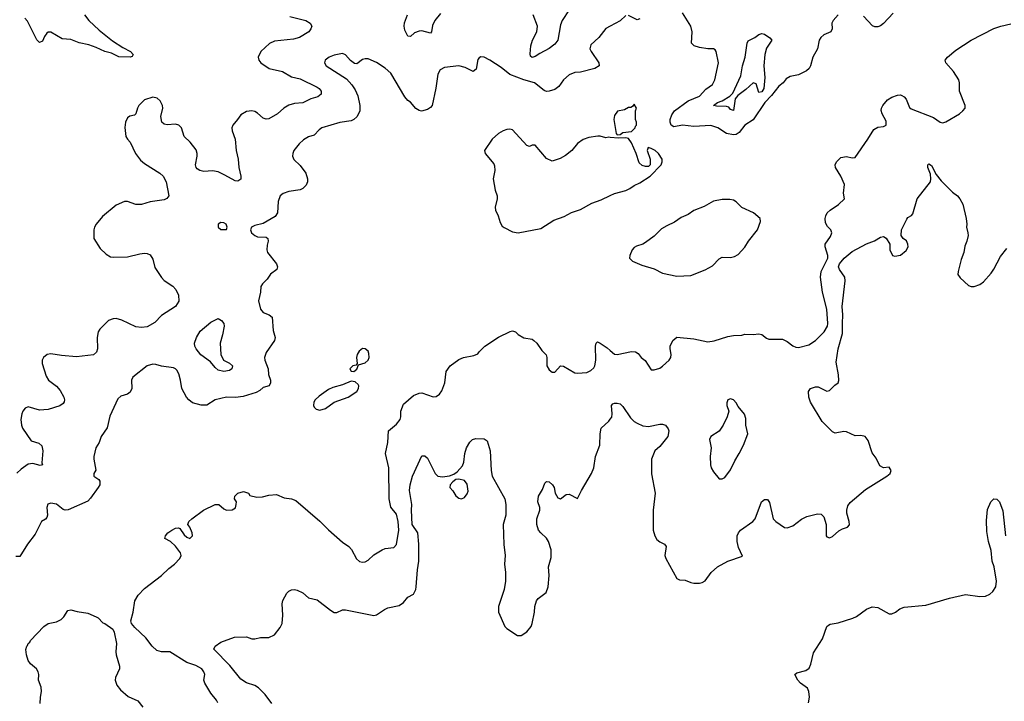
# Model space of a CAD drawing. Header units: inches. Extents: x 1473912 to 1647258, y 640388 to 773423.
# Tile 204 of 256: x 1565829 to 1572784, y 701601 to 706415. Entities that reach past the tile are written whole.
import ezdxf

# ---------------------------------------------------------------- set-up
doc = ezdxf.new("R2010")
doc.units = ezdxf.units.IN
doc.header["$MEASUREMENT"] = 0
doc.layers.add('B5760', color=7, linetype='Continuous')
doc.layers.add('B5770', color=7, linetype='Continuous')

msp = doc.modelspace()

# ---------------------------------------------------------------- linework, layer by layer
at = {"layer": 'B5760', "color": 5}
for points, elevation in [([(1567737.6, 706437.6), (1567850, 706408.9), (1567881.6, 706390), (1567892.4, 706370), (1567884.9, 706350), (1567870.4, 706330), (1567806, 706290), (1567762.7, 706277.3), (1567630, 706263.7), (1567592.9, 706247.1), (1567531.6, 706190), (1567514, 706150), (1567518.4, 706130), (1567533.4, 706110), (1567590.1, 706070.1), (1567685.5, 706050), (1567750, 706010.2), (1567810, 705996.3), (1567930, 705939.1), (1567944.9, 705930), (1567958, 705910), (1567957.6, 705890), (1567934, 705870), (1567885.1, 705854.9), (1567830, 705828.7), (1567770, 705824), (1567730, 705812.2), (1567694.9, 705790), (1567649.3, 705750.7), (1567590, 705715.4), (1567570, 705712.3), (1567550, 705718.5), (1567510, 705754.8), (1567490, 705766.8), (1567470, 705771.9), (1567430, 705766.9), (1567390, 705742.9), (1567368.7, 705710), (1567333.7, 705670), (1567328, 705650), (1567330.3, 705630), (1567350.2, 705570), (1567359, 705490), (1567372.9, 705430), (1567376.5, 705370), (1567391.4, 705310), (1567390, 705289.4), (1567370, 705274.5), (1567350, 705276.2), (1567277.8, 705317.8), (1567230, 705339.4), (1567190, 705347.1), (1567130, 705343.1), (1567102, 705350), (1567082.3, 705362.3), (1567074.7, 705370), (1567070.8, 705390), (1567082, 705450), (1567082, 705470), (1567074.9, 705494.9), (1567032.3, 705550), (1566990, 705589.4), (1566972, 705652), (1566953.6, 705670), (1566930, 705676.9), (1566870, 705671.2), (1566850, 705676.3), (1566833.6, 705690), (1566826.6, 705730), (1566841, 705790), (1566838, 705810), (1566821.7, 705841.7), (1566800.9, 705860.9), (1566770, 705868.7), (1566710, 705849.8), (1566670.3, 705810), (1566660.2, 705790), (1566650, 705749.3), (1566639.6, 705740.4), (1566606.6, 705733.4), (1566590, 705722.7), (1566577, 705690), (1566572.5, 705652.5), (1566579.3, 705590), (1566590.6, 705570), (1566610.4, 705550), (1566647.2, 705470), (1566683.4, 705423.4), (1566710, 705398.7), (1566819.3, 705330), (1566842.6, 705310), (1566863.6, 705270), (1566882.3, 705170), (1566868.4, 705151.6), (1566850, 705143.5), (1566750.8, 705129.2), (1566690, 705109.8), (1566650, 705109.8), (1566590, 705129.7), (1566570, 705131.3), (1566510, 705104.7), (1566415.2, 705024.8), (1566370.3, 704970), (1566358.3, 704950), (1566352.9, 704930), (1566354, 704870), (1566398.4, 704798.4), (1566439.2, 704759.2), (1566470, 704740.9), (1566490, 704736.5), (1566590, 704739.6), (1566678, 704762), (1566710, 704764.9), (1566730, 704763.2), (1566750, 704754.6), (1566770, 704724), (1566783.7, 704663.7), (1566830, 704594.4), (1566850, 704572), (1566910, 704532), (1566931.6, 704510), (1566950.2, 704470), (1566952.3, 704427.7), (1566930, 704389.4), (1566830, 704325.6), (1566783.3, 704276.6), (1566730, 704245.8), (1566690, 704241), (1566650, 704246.5), (1566550, 704292.2), (1566510, 704304.3), (1566490, 704303.2), (1566456.5, 704290), (1566395.3, 704230), (1566384.2, 704210), (1566376.5, 704170), (1566379.6, 704090), (1566372.5, 704067.5), (1566350, 704047.6), (1566230, 704034.9), (1566123.4, 704043.4), (1566050, 704055), (1566023.1, 704050), (1565997.3, 704030), (1565987.7, 704010), (1565987.1, 703987.1), (1566017.2, 703897.2), (1566033.4, 703870), (1566090, 703826.7), (1566115, 703795), (1566141.3, 703750), (1566146.7, 703730), (1566143.4, 703716.6), (1566136.1, 703703.9), (1566113.5, 703686.5), (1566030, 703662.8), (1565970, 703656.8), (1565890, 703681), (1565867.9, 703672.1), (1565852.2, 703650), (1565844.1, 703630), (1565837.5, 703590), (1565841.2, 703550), (1565848.3, 703530), (1565910, 703440.5), (1565964, 703424), (1565984.5, 703404.5), (1565993, 703370), (1565986, 703286), (1565990.8, 703270), (1565972.7, 703267.3), (1565921.1, 703281.1), (1565890, 703276.4), (1565838.6, 703241.4), (1565808.3, 703211.7)], 720), ([(1566287.8, 706450), (1566316.9, 706410), (1566390, 706341.8), (1566485, 706265), (1566558.1, 706218.1), (1566612.7, 706190), (1566630.6, 706169.4), (1566624.5, 706155.5), (1566610.3, 706149.7), (1566530, 706153.5), (1566478, 706178), (1566430, 706189.8), (1566370, 706218.6), (1566317.1, 706237.1), (1566250, 706251.2), (1566190, 706274.6), (1566130, 706280.5), (1566050, 706326.5), (1566030, 706326.6), (1566020.4, 706319.6), (1566003.4, 706296.6), (1565990, 706262.9), (1565970, 706254.3), (1565950, 706273), (1565883.9, 706403.9), (1565864.9, 706424.9)], 680), ([(1568801.9, 706458.1), (1568760.3, 706410), (1568745.3, 706374.8), (1568738, 706330), (1568730, 706319.3), (1568670, 706335.6), (1568650, 706334.5), (1568617.5, 706322.5), (1568590, 706295.3), (1568570, 706298), (1568550, 706342), (1568544.5, 706370), (1568547.2, 706392.8), (1568567.3, 706450)], 720), ([(1569710, 706484.7), (1569660.7, 706410), (1569650, 706379), (1569631.3, 706270), (1569610, 706242.4), (1569569.2, 706210.8), (1569503, 706177), (1569470, 706154.5), (1569450, 706147.3), (1569438, 706158), (1569433.8, 706173.8), (1569439.3, 706230), (1569451.6, 706270), (1569480.7, 706330), (1569487.4, 706370), (1569456.2, 706450)], 720), ([(1570000, 706368.7), (1569970, 706352.7), (1569920.5, 706290), (1569863.8, 706236.2), (1569857, 706210), (1569864.6, 706190), (1569920.3, 706110), (1569921.3, 706090), (1569890.6, 706070), (1569790, 706043.5), (1569750, 706041), (1569710, 706025.3), (1569670.7, 705989.3), (1569637.2, 705942.8), (1569610, 705922.9), (1569570, 705908.9), (1569550, 705908.7), (1569534.6, 705914.6), (1569466, 705970), (1569389.2, 705989.2), (1569290, 706028.3), (1569230, 706077.6), (1569150, 706129.3), (1569110, 706149.3), (1569087.1, 706152.9), (1569074, 706146), (1569066, 706134), (1569054.3, 706065.7), (1569031.9, 706048.1), (1568976.6, 706076.6), (1568930, 706088.7), (1568830, 706076.9), (1568798.7, 706061.3), (1568782.6, 706030), (1568768.4, 705931.6), (1568742.8, 705810), (1568730, 705794.3), (1568710, 705781.5), (1568667.9, 705768), (1568650, 705773.3), (1568628.3, 705788.3), (1568590, 705833.2), (1568570, 705845.2), (1568550, 705869.4), (1568450, 706038), (1568410, 706073), (1568350, 706112.7), (1568290, 706138), (1568270, 706138), (1568250, 706134), (1568210, 706102.7), (1568193.7, 706106.3), (1568165.7, 706125.7), (1568130, 706167.6), (1568110, 706176.4), (1568050, 706164.4), (1568014, 706150), (1567986.4, 706130), (1567982.4, 706110), (1567993, 706090), (1568136.5, 705996.5), (1568175.5, 705955.5), (1568199, 705919), (1568216.9, 705876.9), (1568231.9, 705810), (1568231.7, 705770), (1568222.9, 705750), (1568210, 705728.8), (1568190, 705709.8), (1568170, 705699.4), (1568090, 705689.1), (1567964, 705650), (1567943.4, 705636.6), (1567910, 705599.3), (1567870, 705587.3), (1567834.4, 705565.6), (1567802, 705538), (1567765.5, 705490), (1567758, 705470), (1567757.1, 705450), (1567766.4, 705426.4), (1567810, 705385.5), (1567850.3, 705330), (1567861.5, 705290), (1567861.7, 705270), (1567853.6, 705246.4), (1567830, 705222.7), (1567810, 705212.7), (1567730, 705201.7), (1567690, 705186.4), (1567670, 705170.7), (1567655, 705130), (1567649.2, 705050.8), (1567634.4, 705025.6), (1567550, 704975.4), (1567490, 704960.7), (1567466, 704950), (1567458.8, 704930), (1567466, 704910), (1567490.4, 704890.4), (1567510, 704882), (1567570, 704878), (1567582, 704870), (1567584.7, 704850), (1567576.8, 704823.2), (1567574.9, 704790), (1567580.5, 704770), (1567644, 704690), (1567650.6, 704670), (1567646, 704650), (1567601.7, 704618.3), (1567576.9, 704583.1), (1567544.9, 704550), (1567533.4, 704530), (1567530.6, 704490), (1567516.3, 704430), (1567530.7, 704370), (1567550, 704347.7), (1567590.5, 704330.5), (1567612.8, 704312.8), (1567620.4, 704220.4), (1567633.4, 704170), (1567628, 704150), (1567570, 704064.5), (1567558.5, 704030), (1567560.7, 704010), (1567583.1, 703950), (1567586.7, 703910), (1567600.5, 703870), (1567600.7, 703850), (1567590.7, 703830), (1567550, 703818), (1567524.2, 703795.8), (1567498.4, 703781.6), (1567407.4, 703752.6), (1567354.2, 703745.8), (1567290, 703749.7), (1567210, 703729.7), (1567150, 703692.4), (1567110, 703692.5), (1567050, 703709.8), (1567023.9, 703730), (1567008.5, 703750), (1566974.3, 703810), (1566965.3, 703870), (1566953.2, 703913.2), (1566939.7, 703939.8), (1566929.7, 703949.7), (1566916.6, 703956.6), (1566830, 703967.6), (1566790, 703979.1), (1566770, 703981), (1566728.7, 703970), (1566628.5, 703890), (1566619.5, 703870), (1566621.2, 703810), (1566610, 703783), (1566590.2, 703769.8), (1566543.7, 703756.3), (1566522.2, 703737.8), (1566465, 703615), (1566447.1, 703532.9), (1566405.3, 703470), (1566390.3, 703429.7), (1566367.3, 703390), (1566352.4, 703330), (1566351.8, 703310), (1566366.4, 703233.6), (1566352, 703210), (1566352, 703190), (1566387.5, 703167.5), (1566395.2, 703155.2), (1566394.4, 703130), (1566384.4, 703110), (1566330, 703034.5), (1566310, 703014), (1566172.1, 702952.1), (1566149.6, 702949.7), (1566135.9, 702955.9), (1566090, 702993.3), (1566050, 702999.6), (1566027, 702993), (1566020.4, 702970), (1566025.3, 702914.7), (1566020.3, 702899.7), (1566011.7, 702888.3), (1565983, 702870), (1565938.3, 702781.7), (1565884.9, 702710), (1565830, 702622.7), (1565802.7, 702622.7)], 740), ([(1570000, 705583.1), (1569990, 705584), (1569970, 705581.2), (1569930, 705592.3), (1569912, 705592), (1569850, 705583), (1569810, 705567.8), (1569770, 705539.6), (1569729.1, 705490.9), (1569685, 705455.1), (1569645.5, 705434.5), (1569590, 705416.3), (1569550, 705434.5), (1569470, 705528.7), (1569450, 705529), (1569430, 705519), (1569410, 705526), (1569310, 705636.8), (1569290, 705641.4), (1569270, 705639.8), (1569243.8, 705630), (1569210.4, 705610), (1569165.5, 705570), (1569111.3, 705490), (1569118, 705470), (1569177.1, 705397.1), (1569182.5, 705382.5), (1569184.9, 705350), (1569173.4, 705290), (1569187.7, 705210), (1569201.6, 705170), (1569202.4, 705150), (1569187, 705090), (1569190.4, 705070), (1569209, 705029), (1569222.8, 704982.7), (1569237.2, 704957.2), (1569250, 704946.4), (1569310, 704916.5), (1569350, 704909.1), (1569510, 704941.1), (1569601.9, 704998.1), (1569674.1, 705025.9), (1569726.6, 705053.4), (1569790, 705075.4), (1569870, 705119.6), (1569936.9, 705143.1), (1570000, 705172.6)], 760), ([(1567229.7, 701590), (1567218.9, 701610), (1567179.1, 701659.1), (1567136.9, 701730), (1567129.4, 701750.6), (1567136, 701790), (1567129.3, 701810), (1567114.5, 701830), (1567073.4, 701853.4), (1567010, 701875.1), (1566890, 701949.4), (1566830, 701949.2), (1566798.9, 701958.9), (1566765.2, 701990), (1566720.9, 702050), (1566642, 702122), (1566619.3, 702150), (1566614.5, 702170), (1566631.3, 702230), (1566642.9, 702310), (1566665.1, 702350), (1566710, 702396.4), (1566830.8, 702489.2), (1566882, 702538), (1566923.7, 702570), (1566959.3, 702610), (1566969.2, 702630), (1566965.2, 702650), (1566930, 702697.2), (1566893.2, 702730), (1566855.1, 702750), (1566858.3, 702770), (1566874.7, 702790), (1566902.7, 702810), (1566930, 702823.2), (1566950, 702826.7), (1566960.4, 702820.4), (1566990, 702775.5), (1567010, 702759.1), (1567030, 702751), (1567049, 702770), (1567047, 702790), (1567031, 702831), (1567017, 702850), (1567023.5, 702870), (1567043.9, 702890), (1567127.7, 702950), (1567210, 702991), (1567236, 702990), (1567270, 702961), (1567290, 702951.3), (1567330, 702952), (1567352.7, 702967.3), (1567359, 702990), (1567361.2, 703010), (1567346.6, 703030), (1567349.7, 703050), (1567370, 703072), (1567410, 703083.1), (1567444.7, 703070), (1567455.3, 703055.3), (1567503.4, 703043.4), (1567544.1, 703044.1), (1567590, 703056.4), (1567642, 703062), (1567697.3, 703037.3), (1567750, 703030.5), (1567778.7, 703018.7), (1567950, 702873.4), (1568010, 702813), (1568110, 702724.9), (1568153.1, 702693.1), (1568172.8, 702672.7), (1568207.8, 702607.7), (1568230, 702588.2), (1568250, 702582.4), (1568270, 702586), (1568290, 702598), (1568330, 702636.3), (1568389, 702670), (1568410, 702679.3), (1568471.8, 702688.2), (1568491.1, 702708.9), (1568507.8, 702810), (1568501.6, 702870), (1568490, 702923.7), (1568451.2, 702971.2), (1568439.8, 703030), (1568435.7, 703250), (1568413.8, 703350), (1568429.6, 703429.7), (1568433.2, 703510), (1568490, 703559.1), (1568516, 703590), (1568522, 703610), (1568522, 703650), (1568540.2, 703699.8), (1568610, 703760.7), (1568650, 703777.3), (1568670, 703778.8), (1568750, 703750.4), (1568770, 703752.4), (1568793.6, 703770), (1568810, 703794), (1568832.1, 703850), (1568840.4, 703930), (1568869.8, 703970), (1568930, 704013.8), (1568963.5, 704030), (1569037, 704043), (1569066, 704054), (1569074, 704070), (1569114, 704110), (1569210, 704173.1), (1569293.2, 704213.2), (1569310, 704217.3), (1569330, 704210.8), (1569350.7, 704190.7), (1569390, 704166.8), (1569450, 704158.8), (1569461, 704150), (1569481, 704130), (1569518, 704078), (1569547.7, 704047.7), (1569553.4, 704030), (1569553, 703970), (1569570, 703942.8), (1569590, 703926), (1569610, 703926), (1569650, 703970.5), (1569670, 703966.7), (1569750, 703920.8), (1569770, 703917.3), (1569835.8, 703924.2), (1569862.6, 703937.4), (1569883.5, 703956.5), (1569890.6, 703969.4), (1569897.7, 704010), (1569895.6, 704110), (1569901.3, 704130), (1569910, 704138.7), (1569930, 704130.3), (1569977.9, 704097.9), (1570000, 704078.9)], 740), ([(1567610, 701585.4), (1567563.5, 701650), (1567516.9, 701696.9), (1567490, 701712.6), (1567430, 701732.1), (1567390, 701757.1), (1567314.1, 701854.1), (1567200.5, 701970), (1567209.4, 701990), (1567250, 702019.6), (1567347.1, 702052.9), (1567430, 702055.2), (1567470, 702041.5), (1567490, 702041.5), (1567530, 702050.3), (1567590, 702051.8), (1567629.3, 702070), (1567670, 702121), (1567683.7, 702150), (1567687.8, 702210), (1567683, 702290), (1567688.3, 702311.7), (1567715.6, 702364.4), (1567730, 702379.1), (1567750, 702388.2), (1567770, 702390.4), (1567790, 702385.5), (1567830, 702366), (1567870, 702332.4), (1567930, 702318.4), (1568023.8, 702243.8), (1568050, 702228.8), (1568070, 702227.2), (1568110, 702246.3), (1568130, 702247.1), (1568330, 702207), (1568350, 702212.4), (1568406.6, 702250), (1568430, 702260.3), (1568510, 702276.5), (1568541.1, 702298.9), (1568570, 702336.4), (1568610, 702356.5), (1568627.1, 702390), (1568630.5, 702410), (1568638.9, 702530), (1568649, 702590), (1568648.4, 702710), (1568640.6, 702790), (1568601, 702850), (1568596.5, 702950), (1568599.4, 702990), (1568582, 703090), (1568586.6, 703130), (1568603, 703190), (1568670, 703334.8), (1568690, 703334.8), (1568710, 703318.8), (1568763.1, 703210), (1568782, 703190), (1568814.6, 703185.4), (1568866.1, 703193.9), (1568896.1, 703203.9), (1568918.9, 703221.1), (1568957.2, 703262.8), (1568966.6, 703290), (1568974, 703350), (1568985.1, 703390), (1569008.5, 703431.5), (1569026.6, 703450), (1569050, 703457.1), (1569110, 703454.9), (1569130, 703440.5), (1569151.1, 703370), (1569158.4, 703230), (1569165.4, 703190), (1569255.6, 703030), (1569264, 702990), (1569263.4, 702916.6), (1569244.9, 702850), (1569249.1, 702709.1), (1569257.4, 702630), (1569253.7, 702570), (1569260.3, 702510), (1569259.5, 702450), (1569250.3, 702389.8), (1569212.2, 702270), (1569210.4, 702230.4), (1569256, 702130), (1569270, 702116), (1569345.5, 702065.5), (1569370, 702064.9), (1569410, 702092.2), (1569441.5, 702130), (1569450, 702151), (1569465.6, 702230), (1569468.2, 702270), (1569479.8, 702310), (1569492.3, 702327.7), (1569548, 702370), (1569560.9, 702410), (1569569.7, 702490), (1569564.7, 702550), (1569583.5, 702616.5), (1569583.8, 702670), (1569565.1, 702730), (1569550, 702753), (1569509.6, 702790), (1569494.7, 702810), (1569481.3, 702850), (1569482.6, 702890), (1569502.2, 702950), (1569502.2, 702970), (1569489.8, 703010), (1569494, 703050), (1569522.7, 703097.3), (1569538.4, 703141.6), (1569550, 703154), (1569570, 703150.5), (1569592.4, 703130), (1569603.8, 703110), (1569610.8, 703070), (1569630, 703038), (1569650, 703031.3), (1569690, 703062), (1569710, 703064.7), (1569770, 703032), (1569796.3, 703090), (1569868.3, 703210), (1569885.4, 703250), (1569895.1, 703330), (1569927.8, 703410), (1569928, 703490), (1569937, 703530), (1569990, 703579.3), (1570000, 703592.7)], 720), ([(1565973.6, 701586.4), (1565975.1, 701630), (1565983.7, 701670), (1565980.9, 701700.9), (1565961.2, 701750), (1565964.5, 701790), (1565960.5, 701810), (1565947.8, 701830), (1565905.4, 701865.4), (1565890, 701889.4), (1565878, 701930), (1565873.2, 701966.8), (1565879, 701990), (1565885.4, 701994.6), (1565889.6, 702010), (1565901.5, 702018.5), (1565904.7, 702030), (1566000.8, 702130), (1566030, 702150.8), (1566090, 702161), (1566121.9, 702178.1), (1566141.5, 702198.5), (1566170, 702242), (1566190, 702246.8), (1566234.9, 702234.9), (1566310, 702223.8), (1566370, 702198.4), (1566384, 702190), (1566415.5, 702155.5), (1566430.8, 702150), (1566486.8, 702110), (1566497.3, 702090), (1566514, 702010), (1566508.2, 701950), (1566510.5, 701930), (1566534.4, 701850), (1566533.7, 701830), (1566506.7, 701770), (1566504.4, 701750), (1566515.3, 701715.3), (1566541.1, 701681.1), (1566595.2, 701635.2), (1566664.1, 701604.1), (1566698.3, 701558.3)], 740)]:
    msp.add_lwpolyline(points, dxfattribs=dict(at, elevation=elevation))
for points, elevation in [([(1567250, 704982), (1567232, 704970), (1567232, 704950), (1567250, 704932), (1567290, 704934), (1567295.3, 704950), (1567288, 704970), (1567270, 704979)], 740), ([(1567270, 703929.8), (1567230, 703940.2), (1567210, 703957.8), (1567177.9, 703997.8), (1567108.7, 704048.7), (1567076.8, 704090), (1567067.4, 704110), (1567064.9, 704130), (1567077, 704170), (1567104.3, 704215.7), (1567180.4, 704279.6), (1567230, 704305.5), (1567255.5, 704290), (1567270.4, 704270), (1567274, 704250), (1567262.6, 704190), (1567244.4, 704130), (1567249.1, 704050), (1567269.5, 704009.4), (1567310, 703988.4), (1567332.7, 703970), (1567328.2, 703950), (1567310, 703936.3)], 720), ([(1568250, 704092.3), (1568226, 704074), (1568212.4, 704050), (1568208.2, 704030), (1568212.7, 703987.3), (1568204.7, 703975.3), (1568182, 703970), (1568161, 703950), (1568171.6, 703931.6), (1568190, 703931.3), (1568210, 703946), (1568223.1, 703976.9), (1568270, 703990.3), (1568291.3, 704010), (1568297.8, 704030), (1568296.3, 704056.3), (1568290, 704072.7), (1568270, 704089.4)], 760), ([(1568170, 703862), (1568110, 703836), (1568041.7, 703818.3), (1568010, 703802.4), (1567944.9, 703755.1), (1567916, 703730), (1567906.3, 703713.7), (1567904.4, 703690), (1567910, 703678), (1567924.1, 703664.1), (1567950, 703657.8), (1567990, 703669.4), (1568050, 703714.7), (1568150, 703749.4), (1568210, 703789.2), (1568221.7, 703810), (1568223.6, 703830), (1568219.4, 703839.4), (1568197.6, 703857.6)], 760), ([(1568930, 703169.3), (1568910, 703166.6), (1568888.5, 703151.5), (1568870.7, 703130), (1568867.3, 703110), (1568887.9, 703087.9), (1568910, 703051.3), (1568930, 703036), (1568950, 703031.3), (1568970, 703041), (1568990, 703066), (1568995.8, 703084.2), (1568990, 703134), (1568970, 703161.2)], 720)]:
    msp.add_lwpolyline(points, close=True, dxfattribs=dict(at, elevation=elevation))
at = {"layer": 'B5770', "color": 5}
for points, elevation in [([(1570110, 706443.7), (1570070, 706406), (1570000, 706368.7)], 740), ([(1570210, 706420.9), (1570190, 706414), (1570130, 706444.5)], 740), ([(1571609.4, 706450), (1571574, 706410), (1571566.4, 706390), (1571568.2, 706350), (1571559.1, 706330), (1571510, 706307.6), (1571488.4, 706290), (1571476.4, 706270), (1571463.7, 706210), (1571430.3, 706150), (1571414.3, 706090), (1571404.2, 706070), (1571385.4, 706054.6), (1571330, 706024.5), (1571270, 706013.1), (1571243.8, 705996.2), (1571220.8, 705970), (1571190, 705945.2), (1571139.8, 705880.2), (1571091.6, 705830), (1571010, 705707.6), (1570950, 705669.2), (1570910, 705619.3), (1570890, 705604.9), (1570870, 705601.4), (1570820.5, 705610), (1570759.5, 705650), (1570710, 705668.7), (1570590, 705661), (1570510, 705670.7), (1570450, 705657.3), (1570429.8, 705670), (1570423.2, 705690), (1570424.5, 705710), (1570436.4, 705743.6), (1570454.8, 705770), (1570550, 705842.9), (1570630, 705873.7), (1570676.3, 705923.7), (1570722, 705958), (1570738, 705990), (1570766, 706110), (1570749.3, 706189.3), (1570741.2, 706201.2), (1570729.3, 706209.3), (1570690, 706209.5), (1570630, 706217.6), (1570594, 706230), (1570573.2, 706250), (1570579.8, 706330), (1570569, 706370), (1570510, 706462.6)], 740), ([(1571998.8, 706461.2), (1571931.1, 706388.9), (1571910, 706372.5), (1571890, 706364.5), (1571870, 706364.1), (1571851.5, 706371.5), (1571790, 706438.9)], 740), ([(1570000, 704078.9), (1570030, 704053), (1570050, 704049.2), (1570150, 704071.8), (1570178, 704070), (1570197.1, 704057.1), (1570218, 704030), (1570247.5, 704007.5), (1570290, 703942), (1570310, 703941), (1570350, 703954.8), (1570370, 703967.3), (1570415.6, 704010), (1570427.3, 704030), (1570431.3, 704050), (1570422.9, 704090), (1570423.7, 704110), (1570442.7, 704150), (1570470, 704172.7), (1570590, 704160.4), (1570690, 704140.4), (1570733.8, 704146.2), (1570830, 704176.3), (1570870, 704184), (1570930, 704187.7), (1570950, 704194), (1571010, 704190.7), (1571050, 704195.5), (1571070, 704190.4), (1571104.4, 704164.4), (1571119.3, 704159.3), (1571217.9, 704157.9), (1571250, 704141.7), (1571290, 704112.2), (1571310, 704102.2), (1571330, 704100.7), (1571402.4, 704117.6), (1571450, 704148.7), (1571511.6, 704210), (1571534, 704250), (1571537, 704270), (1571529.5, 704370.5), (1571500.3, 704490), (1571484.4, 704595.6), (1571490, 704637.3), (1571537.7, 704730), (1571537.4, 704750), (1571519.4, 704810), (1571519.4, 704830), (1571556.7, 704883.4), (1571565.7, 704910), (1571558.7, 704930), (1571534.9, 704954.9), (1571521.2, 704981.2), (1571518, 705010), (1571522, 705030), (1571533.5, 705050), (1571552.6, 705070), (1571612, 705110), (1571655.3, 705150), (1571647, 705190), (1571654, 705250), (1571629.6, 705310), (1571591.8, 705370), (1571588.2, 705390), (1571598.4, 705410), (1571630, 705440.4), (1571670, 705448.5), (1571710, 705438.4), (1571730, 705440.4), (1571820.4, 705570), (1571861.5, 705638.5), (1571890, 705655.5), (1571930, 705660.7), (1571948.7, 705670), (1571950, 705698), (1571921.2, 705750), (1571913.2, 705773.2), (1571915.1, 705790), (1571925.6, 705810), (1571959.7, 705850), (1571990, 705867.7), (1572030, 705882), (1572050, 705884), (1572060.2, 705880.2), (1572077, 705870), (1572090, 705852.7), (1572114.4, 705794.4), (1572124.9, 705784.9), (1572284.2, 705724.2), (1572330.5, 705690.5), (1572350, 705687.4), (1572370, 705693.7), (1572467.8, 705750), (1572491.1, 705770), (1572506, 705790), (1572507.6, 705810), (1572467.8, 705910), (1572468, 705970), (1572463.5, 705990), (1572425.4, 706050), (1572371.1, 706110), (1572365.8, 706130), (1572381.2, 706150), (1572440.6, 706199.4), (1572549, 706271), (1572710, 706352.8), (1572759.3, 706370), (1572830, 706386)], 740), ([(1570000, 705172.6), (1570030, 705186.7), (1570111.1, 705208.9), (1570137.7, 705222.3), (1570170, 705244.9), (1570210, 705261.7), (1570282, 705310), (1570360.5, 705390), (1570367, 705410), (1570366, 705430), (1570340.7, 705470), (1570318.4, 705490), (1570290, 705506.3), (1570267.2, 705512.8), (1570261.3, 705490), (1570281.3, 705430), (1570282, 705390), (1570270, 705378), (1570250, 705378.4), (1570226.2, 705386.2), (1570203.9, 705403.9), (1570184.2, 705470), (1570150, 705545.2), (1570130, 705575.3), (1570110, 705581.2), (1570058, 705578), (1570000, 705583.1)], 760), ([(1570000, 703592.7), (1570011.7, 703608.3), (1570014.5, 703630), (1570009.7, 703690), (1570018.3, 703701.7), (1570030, 703707), (1570050, 703707.6), (1570070, 703701.7), (1570090, 703682), (1570143.2, 703603.2), (1570170, 703576.4), (1570190, 703564.4), (1570230, 703546.7), (1570270, 703541.1), (1570350, 703559.3), (1570370, 703559.1), (1570390, 703550.7), (1570410, 703526), (1570415.3, 703510), (1570406, 703470), (1570350, 703401.2), (1570314.8, 703370), (1570292.2, 703310), (1570291.8, 703208.2), (1570316.5, 703070), (1570303.2, 702950), (1570304, 702810), (1570316, 702770), (1570330, 702743.8), (1570350, 702726.4), (1570382.8, 702710), (1570394.6, 702694.6), (1570387, 702630), (1570392.2, 702610), (1570470, 702467.7), (1570490, 702458), (1570530, 702456.4), (1570570, 702439.5), (1570590, 702435.8), (1570630, 702434.4), (1570650, 702439.3), (1570670, 702450.6), (1570713, 702510), (1570758.4, 702550), (1570830, 702590.3), (1570934.6, 702625.4), (1570906.4, 702686.4), (1570896.8, 702730), (1570896.4, 702770), (1570905.1, 702790), (1570921.3, 702810), (1571008.6, 702871.4), (1571025, 702890), (1571068.3, 703010), (1571090, 703026), (1571110, 703025.5), (1571125.7, 703005.7), (1571150.4, 702890), (1571170.4, 702870), (1571230, 702827.9), (1571250, 702826.7), (1571290, 702840.2), (1571350, 702886.5), (1571390, 702905.5), (1571465.2, 702925.2), (1571490, 702923), (1571510, 702902.8), (1571525.7, 702850), (1571526, 702770), (1571530, 702762.8), (1571550, 702754.9), (1571570, 702764), (1571615.8, 702804.2), (1571641.6, 702818.4), (1571676.9, 702830), (1571690, 702848), (1571688.2, 702870), (1571671.2, 702930), (1571670.8, 702950), (1571678.2, 702981.8), (1571694, 703006), (1571802.8, 703097.2), (1571953.3, 703190), (1571977.5, 703210), (1571985.5, 703230), (1571970, 703253.3), (1571930, 703248.7), (1571905, 703265), (1571878, 703318), (1571850, 703356.3), (1571822.7, 703442.7), (1571800.9, 703470), (1571770, 703477.7), (1571730, 703475.3), (1571670, 703503.2), (1571650, 703506.2), (1571590, 703495.3), (1571570, 703504.8), (1571497.3, 703577.3), (1571414.2, 703714.2), (1571402.9, 703750), (1571400.7, 703790), (1571414, 703810), (1571450, 703822.8), (1571470, 703821.5), (1571530, 703790.4), (1571550, 703794.9), (1571586.3, 703833.7), (1571609.6, 703850.4), (1571614.4, 703865.6), (1571612.6, 703907.4), (1571596.5, 703996.5), (1571610.5, 704090), (1571641.8, 704198.2), (1571639.8, 704270), (1571644, 704330), (1571638.8, 704390), (1571659.2, 704570), (1571656.5, 704596.5), (1571618.5, 704650), (1571613.2, 704670), (1571620.4, 704690), (1571652.5, 704730), (1571710, 704776.8), (1571810, 704832), (1571867.8, 704852.2), (1571910, 704878.8), (1571930, 704884.7), (1571950, 704872), (1571974, 704830), (1571974, 704790), (1571994, 704750), (1572010, 704744.7), (1572050, 704751.3), (1572090, 704784.7), (1572104, 704810), (1572102, 704830), (1572092.5, 704852.5), (1572069.2, 704869.2), (1572055.3, 704890), (1572058, 704930), (1572094.6, 705005.4), (1572103.1, 705016.9), (1572128.4, 705031.6), (1572136.4, 705043.6), (1572168.7, 705150), (1572261.7, 705270), (1572265.8, 705290), (1572263, 705323), (1572243.1, 705370), (1572242.6, 705390), (1572250, 705397.4), (1572270, 705385.5), (1572302.5, 705322.5), (1572337.6, 705277.6), (1572417.6, 705197.6), (1572454, 705170), (1572470.6, 705150), (1572490, 705111.3), (1572515.3, 705010), (1572518.8, 704970), (1572516, 704950), (1572526.8, 704910), (1572527.3, 704890), (1572518.9, 704850), (1572505.2, 704814.8), (1572497.3, 704770), (1572478.3, 704721.7), (1572457.1, 704637.1), (1572456.1, 704616.1), (1572471.4, 704591.4), (1572530, 704538.3), (1572550, 704530.2), (1572570, 704531.4), (1572610, 704544.7), (1572636.7, 704563.3), (1572690, 704623.6), (1572710, 704652.6), (1572757.1, 704742.9), (1572800.5, 704799.4)], 720), ([(1571401.7, 701590), (1571407, 701630), (1571404.1, 701670), (1571393, 701693), (1571343.6, 701730), (1571324.7, 701750), (1571305.2, 701790), (1571318, 701802), (1571382.7, 701817.3), (1571404.5, 701835.5), (1571416.7, 701863.4), (1571437, 701943), (1571498.4, 702041.6), (1571529.7, 702130.3), (1571541.2, 702138.8), (1571554.8, 702145.2), (1571610, 702154.4), (1571712.7, 702187.3), (1571739.2, 702200.8), (1571810, 702251.6), (1571850, 702268.1), (1571890, 702262.2), (1571970, 702219.7), (1571990, 702219.6), (1572016, 702230), (1572045.6, 702254.4), (1572075.4, 702264.6), (1572230, 702279), (1572396.4, 702330), (1572510, 702355), (1572610, 702340.1), (1572650, 702342.7), (1572682.4, 702357.6), (1572702.6, 702377.4), (1572723, 702410), (1572729.3, 702450), (1572712.3, 702550), (1572696.9, 702590), (1572690, 702666), (1572672.6, 702730), (1572660.6, 702800.6), (1572657.1, 702877.1), (1572665.3, 702954.8), (1572689.6, 703010.4), (1572710, 703029.7), (1572730, 703028.5), (1572750.2, 703010.2), (1572773.6, 702946.4), (1572792.6, 702770)], 680)]:
    msp.add_lwpolyline(points, dxfattribs=dict(at, elevation=elevation))
for points, elevation in [([(1571050, 705899.6), (1571030, 705962.9), (1571010, 705968.6), (1570958.8, 705921.2), (1570901.4, 705878.6), (1570883.4, 705856.6), (1570870, 705772.7), (1570850, 705781.3), (1570837.2, 705797.2), (1570822.5, 705802.5), (1570750, 705803.2), (1570729.7, 705810), (1570757.6, 705830), (1570790, 705842.4), (1570844.8, 705875.2), (1570865.2, 705894.8), (1570921.8, 706018.2), (1570935.4, 706090), (1570954.2, 706150), (1570967.4, 706250), (1570974.3, 706265.7), (1571022.7, 706290), (1571050, 706310.4), (1571070, 706317.6), (1571090, 706312.2), (1571127.9, 706287.9), (1571142, 706270), (1571105.1, 706214.9), (1571092.5, 706170), (1571085.8, 706090), (1571092.7, 706007.3), (1571084.2, 705930), (1571070, 705904.8)], 720), ([(1570170, 705818), (1570158, 705802), (1570144.7, 705795.3), (1570130, 705794), (1570101, 705779), (1570051.1, 705768.9), (1570030, 705738), (1570026, 705710), (1570042, 705610), (1570050, 705602), (1570070, 705604.7), (1570090, 705618), (1570150, 705624.7), (1570175.3, 705650), (1570178, 705662), (1570186, 705670), (1570186, 705690), (1570178, 705710), (1570178, 705770), (1570186, 705790)], 760), ([(1570790, 705144.5), (1570730, 705133.7), (1570663.9, 705096.1), (1570590, 705066.6), (1570550, 705039.4), (1570502.2, 705017.8), (1570454.9, 704985.1), (1570400, 704960), (1570363, 704937), (1570310, 704886), (1570250, 704842.2), (1570230, 704829), (1570185.3, 704814.7), (1570170, 704805.4), (1570155.6, 704790), (1570138, 704750), (1570136, 704730), (1570158, 704710), (1570222.3, 704682.3), (1570310, 704655.5), (1570370, 704624.4), (1570470, 704604.2), (1570570, 704607.7), (1570671, 704649), (1570723, 704677), (1570770, 704726), (1570790, 704738.8), (1570850, 704736.4), (1570877.1, 704742.9), (1570902.7, 704757.3), (1570951.2, 704808.8), (1570977, 704850), (1571040.7, 704930), (1571061.2, 704990), (1571059, 705010), (1571013.2, 705050), (1570930, 705089.2), (1570890, 705129.2), (1570870, 705139.3), (1570844.1, 705144.1)], 760), ([(1570850, 703737.2), (1570830.9, 703729.1), (1570822.8, 703710), (1570822.8, 703690), (1570838, 703650), (1570826.8, 703610), (1570798, 703550), (1570770.5, 703509.5), (1570710.8, 703470), (1570700.5, 703450), (1570713.4, 703390), (1570704.9, 703330), (1570707.3, 703270), (1570714, 703250), (1570730, 703221), (1570770, 703172), (1570790, 703171.3), (1570810, 703181), (1570850, 703234.8), (1570880.8, 703299.2), (1570911.8, 703350), (1570942, 703410), (1570972, 703490), (1570957, 703550), (1570957.5, 703597.5), (1570949.4, 703629.4), (1570903.2, 703683.2), (1570889, 703710), (1570870, 703729)], 740)]:
    msp.add_lwpolyline(points, close=True, dxfattribs=dict(at, elevation=elevation))

doc.saveas('drawing.dxf')
